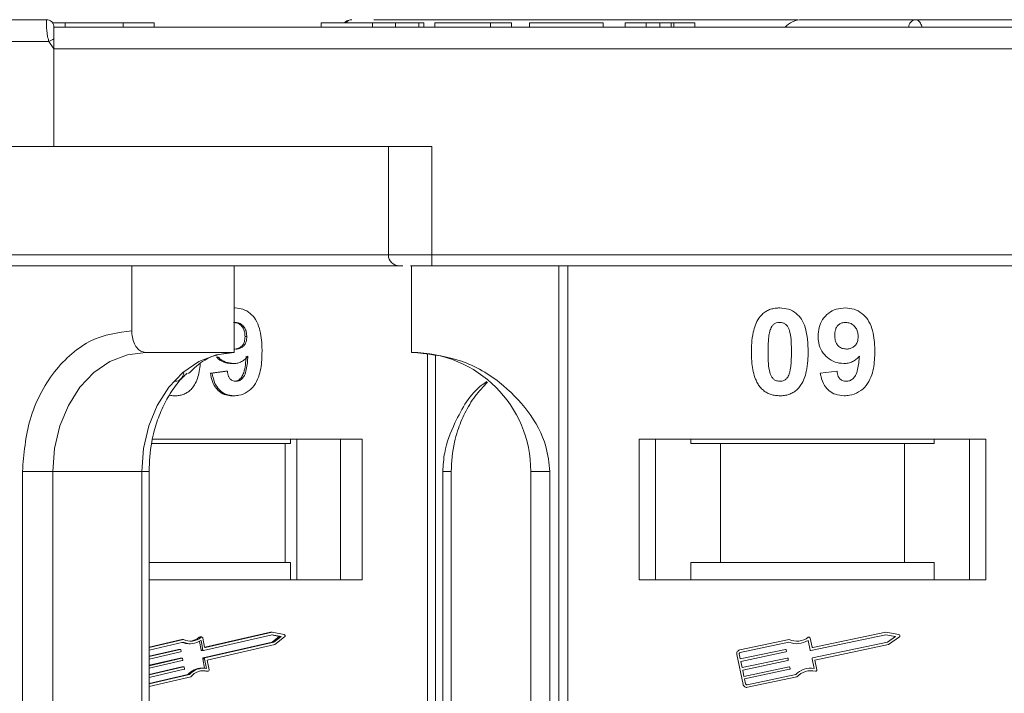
# Model space of a CAD drawing. Header units: millimetres. Extents: x 1678 to 3141, y 466 to 1499.
# Tile 8 of 81: x 2249 to 2295, y 807 to 838. Entities that reach past the tile are written whole.
import ezdxf

# ---------------------------------------------------------------- set-up
doc = ezdxf.new("R2010")
doc.units = ezdxf.units.MM

msp = doc.modelspace()

# ---------------------------------------------------------------- linework, layer by layer
at = {"color": 7, "linetype": 'Continuous', "lineweight": 15}
for p, q in [((2250.345, 838.084), (2250.345, 838.084)), ((2250.633, 837.934), (2251.209, 837.934)), ((2263.016, 837.734), (2250.695, 837.734)), ((2301.385, 837.734), (2250.695, 837.734)), ((2251.209, 837.934), (2251.209, 837.734)), ((2253.885, 837.734), (2253.885, 837.934)), ((2255.317, 837.734), (2255.317, 837.934)), ((2263.016, 837.734), (2263.016, 837.934)), ((2266.798, 837.734), (2263.977, 837.734)), ((2265.395, 837.734), (2265.395, 837.934)), ((2265.459, 838.084), (2285.02, 838.084)), ((2266.448, 837.734), (2266.448, 837.934)), ((2267.536, 837.734), (2267.536, 837.934)), ((2267.759, 837.934), (2267.759, 837.734)), ((2278.016, 837.734), (2267.759, 837.734)), ((2268.272, 837.934), (2268.272, 837.734)), ((2268.272, 837.934), (2270.836, 837.934)), ((2270.836, 837.934), (2270.836, 837.734)), ((2270.836, 837.934), (2271.798, 837.934)), ((2271.798, 837.934), (2271.798, 837.734)), ((2272.631, 837.934), (2272.631, 837.734)), ((2272.631, 837.934), (2276.029, 837.934)), ((2276.029, 837.934), (2276.029, 837.734)), ((2277.054, 837.934), (2277.054, 837.734)), ((2277.054, 837.934), (2278.016, 837.934)), ((2278.016, 837.734), (2278.016, 837.934)), ((2278.653, 837.734), (2278.653, 837.934)), ((2279.168, 837.734), (2279.168, 837.934)), ((2279.298, 837.734), (2279.298, 837.934)), ((2279.298, 837.934), (2280.259, 837.934)), ((2284.435, 837.734), (2279.695, 837.734)), ((2280.259, 837.934), (2280.259, 837.734)), ((2250.461, 837.084), (2219.304, 837.084)), ((2250.695, 836.734), (2250.461, 837.084)), ((2250.695, 836.734), (2300.267, 836.734)), ((2250.695, 832.234), (2250.695, 836.734)), ((2250.695, 832.234), (2229.568, 832.234)), ((2268.124, 832.234), (2250.695, 832.234)), ((2266.124, 832.234), (2266.124, 827.234)), ((2268.124, 827.234), (2268.124, 832.234)), ((2266.124, 827.234), (2229.568, 827.234)), ((2268.124, 827.234), (2266.124, 827.234)), ((2317.695, 827.234), (2268.124, 827.234)), ((2268.124, 827.234), (2268.124, 826.734)), ((2254.283, 823.734), (2254.283, 826.734)), ((2259.013, 826.734), (2259.013, 822.734)), ((2267.195, 826.734), (2267.195, 822.734)), ((2268.124, 826.734), (2317.695, 826.734)), ((2273.988, 826.734), (2273.988, 801.734)), ((2274.407, 801.734), (2274.407, 826.734)), ((2259.051, 824.785), (2259.013, 824.785)), ((2259.013, 824.11), (2259.065, 824.119)), ((2259.59, 823.463), (2259.51, 823.463)), ((2259.1, 822.888), (2259.013, 822.904)), ((2259.013, 822.734), (2254.913, 822.734)), ((2267.927, 822.685), (2267.927, 801.734)), ((2268.293, 801.734), (2268.293, 822.623)), ((2258.617, 821.862), (2257.912, 821.778)), ((2257.992, 821.778), (2258.697, 821.862)), ((2258.697, 821.862), (2258.617, 821.862)), ((2258.981, 822.221), (2258.901, 822.221)), ((2286.054, 821.778), (2286.824, 821.862)), ((2257.992, 821.778), (2257.912, 821.778)), ((2256.277, 820.734), (2256.197, 820.734)), ((2258.998, 820.734), (2258.918, 820.734)), ((2264.914, 818.734), (2255.237, 818.734)), ((2261.606, 818.734), (2261.606, 818.534)), ((2261.905, 818.734), (2261.905, 812.234)), ((2263.913, 812.234), (2263.913, 818.734)), ((2264.914, 812.234), (2264.914, 818.734)), ((2293.695, 818.734), (2277.695, 818.734)), ((2277.695, 818.734), (2277.695, 812.234)), ((2278.445, 812.234), (2278.445, 818.734)), ((2280.082, 818.534), (2280.082, 818.734)), ((2291.309, 818.734), (2291.309, 818.534)), ((2292.945, 818.734), (2292.945, 812.234)), ((2293.695, 812.234), (2293.695, 818.734)), ((2261.358, 818.534), (2255.2, 818.534)), ((2261.358, 813.034), (2261.358, 818.534)), ((2261.358, 818.534), (2261.606, 818.534)), ((2280.082, 818.534), (2281.445, 818.534)), ((2281.445, 818.534), (2281.445, 813.034)), ((2289.945, 818.534), (2281.445, 818.534)), ((2289.945, 813.034), (2289.945, 818.534)), ((2289.945, 818.534), (2291.309, 818.534)), ((2249.239, 817.234), (2249.239, 801.734)), ((2250.645, 817.234), (2249.239, 817.234)), ((2254.745, 817.234), (2250.645, 817.234)), ((2250.645, 801.734), (2250.645, 817.234)), ((2254.745, 817.234), (2254.745, 801.734)), ((2254.745, 817.234), (2255.081, 817.234)), ((2255.081, 801.734), (2255.081, 817.234)), ((2268.632, 817.234), (2268.632, 801.734)), ((2269.021, 817.234), (2268.632, 817.234)), ((2269.021, 801.734), (2269.021, 817.234)), ((2272.695, 817.234), (2273.581, 817.234)), ((2272.695, 817.234), (2272.695, 801.734)), ((2273.581, 801.734), (2273.581, 817.234)), ((2261.358, 813.034), (2255.081, 813.034)), ((2261.606, 813.034), (2261.358, 813.034)), ((2261.606, 812.234), (2261.606, 813.034)), ((2280.082, 813.034), (2280.082, 812.234)), ((2281.445, 813.034), (2280.082, 813.034)), ((2289.945, 813.034), (2281.445, 813.034)), ((2291.309, 813.034), (2289.945, 813.034)), ((2291.309, 812.234), (2291.309, 813.034)), ((2255.081, 812.234), (2264.914, 812.234)), ((2277.695, 812.234), (2293.695, 812.234)), ((2257.402, 809.592), (2257.482, 809.592)), ((2257.514, 809.604), (2257.434, 809.604)), ((2260.768, 809.711), (2257.596, 808.98)), ((2260.687, 809.831), (2257.652, 809.131)), ((2260.767, 809.831), (2257.679, 809.119)), ((2260.687, 809.831), (2260.767, 809.831)), ((2260.73, 809.702), (2261.093, 809.624)), ((2261.093, 809.624), (2260.755, 809.366)), ((2261.318, 809.713), (2260.767, 809.831)), ((2261.173, 809.624), (2260.768, 809.711)), ((2260.835, 809.366), (2261.173, 809.624)), ((2260.879, 809.256), (2261.339, 809.607)), ((2261.093, 809.624), (2261.173, 809.624)), ((2289.084, 809.711), (2285.623, 808.98)), ((2289.083, 809.831), (2285.713, 809.119)), ((2289.684, 809.713), (2289.083, 809.831)), ((2289.526, 809.624), (2289.084, 809.711)), ((2289.157, 809.366), (2289.526, 809.624)), ((2289.204, 809.256), (2289.706, 809.607)), ((2256.592, 809.487), (2255.081, 809.138)), ((2256.672, 809.487), (2255.081, 809.12)), ((2256.661, 809.364), (2255.081, 809)), ((2256.592, 809.487), (2256.672, 809.487)), ((2256.915, 809.295), (2256.995, 809.295)), ((2257.407, 809.402), (2257.484, 809.003)), ((2257.565, 809.003), (2257.479, 809.447)), ((2257.648, 809.142), (2257.567, 809.557)), ((2260.755, 809.366), (2257.583, 808.635)), ((2257.663, 808.635), (2260.835, 809.366)), ((2257.668, 809.119), (2257.679, 809.119)), ((2257.764, 808.538), (2260.879, 809.256)), ((2260.755, 809.366), (2260.835, 809.366)), ((2284.613, 809.487), (2282.335, 809.005)), ((2284.602, 809.364), (2282.359, 808.891)), ((2285.588, 809.003), (2285.494, 809.447)), ((2285.678, 809.142), (2285.591, 809.557)), ((2285.695, 808.635), (2289.157, 809.366)), ((2285.806, 808.538), (2289.204, 809.256)), ((2255.081, 808.7), (2256.517, 809.031)), ((2256.437, 809.031), (2255.081, 808.718)), ((2256.539, 808.916), (2255.081, 808.58)), ((2256.437, 809.031), (2256.517, 809.031)), ((2256.523, 809.032), (2256.443, 809.032)), ((2256.549, 809.008), (2256.56, 808.951)), ((2257.484, 809.003), (2257.565, 809.003)), ((2257.511, 808.979), (2257.591, 808.979)), ((2282.199, 808.797), (2282.49, 807.418)), ((2282.314, 808.821), (2282.362, 808.591)), ((2282.362, 808.591), (2284.445, 809.031)), ((2284.469, 808.916), (2282.387, 808.476)), ((2284.48, 809.008), (2284.492, 808.951)), ((2255.081, 808.28), (2256.595, 808.629)), ((2256.515, 808.629), (2255.081, 808.298)), ((2256.617, 808.514), (2255.081, 808.16)), ((2255.081, 807.86), (2256.673, 808.227)), ((2256.593, 808.227), (2255.081, 807.878)), ((2256.515, 808.629), (2256.595, 808.629)), ((2256.601, 808.63), (2256.521, 808.63)), ((2256.593, 808.227), (2256.673, 808.227)), ((2256.679, 808.227), (2256.598, 808.227)), ((2256.627, 808.606), (2256.638, 808.549)), ((2256.705, 808.204), (2256.716, 808.147)), ((2257.562, 808.6), (2257.647, 808.165)), ((2257.562, 808.6), (2257.642, 808.6)), ((2257.583, 808.635), (2257.663, 808.635)), ((2257.728, 808.156), (2257.642, 808.6)), ((2257.85, 808.094), (2257.764, 808.538)), ((2282.387, 808.476), (2282.447, 808.189)), ((2282.447, 808.189), (2284.53, 808.629)), ((2284.554, 808.514), (2282.472, 808.074)), ((2282.532, 807.787), (2284.615, 808.227)), ((2284.565, 808.606), (2284.577, 808.549)), ((2284.65, 808.204), (2284.662, 808.147)), ((2285.767, 808.156), (2285.673, 808.6)), ((2285.9, 808.094), (2285.806, 808.538)), ((2256.695, 808.112), (2255.081, 807.74)), ((2255.081, 807.44), (2256.95, 807.871)), ((2256.87, 807.871), (2255.081, 807.458)), ((2255.081, 807.319), (2257.005, 807.763)), ((2256.87, 807.871), (2256.95, 807.871)), ((2257.597, 808.167), (2257.517, 808.167)), ((2257.705, 808.025), (2257.718, 808.023)), ((2257.785, 808.025), (2257.705, 808.025)), ((2257.718, 808.023), (2257.798, 808.023)), ((2282.472, 808.074), (2282.532, 807.787)), ((2284.639, 808.112), (2282.557, 807.672)), ((2282.675, 807.397), (2284.917, 807.871)), ((2282.699, 807.282), (2284.977, 807.763)), ((2282.557, 807.672), (2282.605, 807.442))]:
    msp.add_line(p, q, dxfattribs=at)
at = {"color": 7, "linetype": 'Continuous', "lineweight": 15, "flags": 128}
for points in [[(2250.695, 837.734), (2250.695, 837.734)], [(2250.645, 817.234), (2250.727, 818.307), (2250.97, 819.339), (2251.365, 820.29), (2251.895, 821.123), (2252.542, 821.807), (2253.28, 822.315), (2254.081, 822.628), (2254.913, 822.734)], [(2259.013, 822.734), (2258.18, 822.628), (2257.379, 822.315), (2256.642, 821.807), (2255.995, 821.123), (2255.464, 820.29), (2255.07, 819.339), (2254.827, 818.307), (2254.745, 817.234)], [(2256.443, 809.032), (2256.442, 809.032), (2256.437, 809.031)], [(2256.521, 808.63), (2256.52, 808.63), (2256.515, 808.629)], [(2256.598, 808.227), (2256.598, 808.227), (2256.593, 808.227)], [(2257.557, 808.048), (2257.6, 808.045), (2257.705, 808.025)]]:
    msp.add_lwpolyline(points, dxfattribs=at)
at = {"color": 7, "linetype": 'Continuous', "lineweight": 15}
for centre, radius, start, end in [((2250.345, 837.734), 0.35, 0.0006, 90.0019), ((2264.438, 837.771), 0.313, 90.7825, 147.7724), ((2264.439, 837.771), 0.313, 90.7943, 147.7316), ((2285.195, 837.084), 1, 90, 139.4584), ((2290.471, 837.748), 0.336, 92.6082, 182.3899), ((2290.473, 837.747), 0.337, 92.6144, 182.309), ((2286.24, 770.157), 75.89, 117.92809, 118.12821), ((2266.624, 827.234), 0.5, 180, 270), ((2267.195, 817.234), 5.5, 0, 90), ((2256.996, 810.159), 0.747, 244.2247, 310.5563), ((2256.911, 810.171), 0.759, 273.3606, 310.2995), ((2257.435, 809.553), 0.0509, 90.2406, 130.3531), ((2257.515, 809.551), 0.0528, 7.3051, 128.7023), ((2261.302, 809.655), 0.0603, 307.6971, 74.2172), ((2284.967, 810.285), 0.873, 246.112, 307.4447), ((2285.533, 809.545), 0.0587, 11.9297, 127.4447), ((2289.673, 809.656), 0.0587, 304.9512, 78.9082), ((2256.916, 810.134), 0.839, 248.593, 269.9609), ((2256.996, 810.138), 0.843, 246.5862, 304.9061), ((2257.674, 809.146), 0.0271, 188.3242, 280.8818), ((2284.967, 810.285), 0.99, 248.3704, 302.1664), ((2285.707, 809.148), 0.0294, 191.9297, 281.9297), ((2256.522, 809.005), 0.0271, 8.3242, 100.8818), ((2256.532, 808.945), 0.0294, 285.6085, 12.743), ((2257.512, 809.007), 0.0274, 188.6344, 268.3606), ((2257.591, 809.006), 0.0271, 188.3242, 280.8818), ((2282.371, 808.833), 0.176, 101.9297, 191.9297), ((2282.371, 808.833), 0.0587, 101.9297, 191.9297), ((2284.451, 809.002), 0.0294, 11.9297, 101.9297), ((2284.463, 808.945), 0.0294, 281.9297, 11.9297), ((2285.616, 809.009), 0.0294, 191.9297, 281.9297), ((2256.6, 808.602), 0.0271, 8.3242, 100.8818), ((2256.609, 808.542), 0.0294, 285.6085, 12.743), ((2256.678, 808.2), 0.0271, 8.3242, 100.8818), ((2257.591, 808.607), 0.0294, 105.6085, 192.743), ((2257.671, 808.607), 0.0294, 105.6085, 192.743), ((2284.536, 808.6), 0.0294, 11.9297, 101.9297), ((2284.548, 808.543), 0.0294, 281.9297, 11.9297), ((2284.621, 808.198), 0.0294, 11.9297, 101.9297), ((2285.701, 808.606), 0.0294, 101.9297, 191.9297), ((2256.687, 808.14), 0.0294, 285.6085, 12.743), ((2257.526, 807.292), 0.875, 90.5836, 138.5832), ((2257.6, 807.302), 0.863, 81.4704, 138.8422), ((2257.598, 807.288), 0.76, 75.7824, 141.2926), ((2257.796, 808.08), 0.0562, 258.9022, 14.4444), ((2284.633, 808.141), 0.0294, 281.9297, 11.9297), ((2285.623, 807.176), 0.99, 81.693, 135.489), ((2285.623, 807.176), 0.873, 76.4147, 137.7474), ((2285.842, 808.082), 0.0587, 256.4147, 11.9297), ((2282.663, 807.454), 0.176, 191.9297, 281.9297), ((2282.663, 807.454), 0.0587, 191.9297, 281.9297)]:
    msp.add_arc(centre, radius, start, end, dxfattribs=at)
for points, knots in [([(2250.345, 838.084), (2249.032, 838.084), (2246.367, 838.084), (2242.378, 838.084), (2238.734, 838.084), (2235.499, 838.084), (2232.673, 838.084), (2230.012, 838.084), (2226.733, 838.084), (2223.945, 838.084), (2221.743, 838.084), (2220.272, 838.084), (2219.106, 838.084), (2218.335, 838.084), (2218.241, 838.084), (2218.195, 838.084)], [0, 0, 0, 0, 0.077724, 0.157824, 0.240135, 0.304454, 0.368763, 0.43443, 0.500087, 0.631237, 0.695556, 0.759865, 0.842185, 0.922283, 1, 1, 1, 1]), ([(2250.461, 837.084), (2250.444, 837.14), (2250.407, 837.263), (2250.378, 837.45), (2250.359, 837.631), (2250.348, 837.814), (2250.345, 837.96), (2250.345, 838.063), (2250.345, 838.077), (2250.345, 838.084)], [0, 0, 0, 0, 0.1117977, 0.2443303, 0.368648, 0.5004012, 0.6872226, 0.8279677, 1, 1, 1, 1]), ([(2250.695, 837.734), (2250.695, 837.723), (2250.695, 837.701), (2250.695, 837.528), (2250.695, 837.343), (2250.695, 837.227), (2250.695, 837.208)], [0, 0, 0, 0, 0.313357, 0.626713, 0.94007, 1, 1, 1, 1]), ([(2253.885, 837.934), (2253.761, 837.934), (2253.386, 837.934), (2252.701, 837.934), (2251.949, 837.934), (2251.432, 837.934), (2251.256, 837.934), (2251.209, 837.934)], [0, 0, 0, 0, 0.135135, 0.408987, 0.679375, 0.915632, 1, 1, 1, 1]), ([(2255.313, 837.934), (2255.298, 837.934), (2255.269, 837.934), (2254.92, 837.934), (2254.428, 837.934), (2254.049, 837.934), (2253.885, 837.934)], [0, 0, 0, 0, 0.261116, 0.531706, 0.797137, 1, 1, 1, 1]), ([(2265.395, 837.934), (2265.261, 837.934), (2264.857, 837.934), (2264.203, 837.934), (2263.585, 837.934), (2263.157, 837.934), (2263.026, 837.934), (2263.018, 837.934), (2263.016, 837.934)], [0, 0, 0, 0, 0.101398, 0.306996, 0.506144, 0.685262, 0.924557, 1, 1, 1, 1]), ([(2264.374, 838.078), (2264.336, 838.07), (2264.26, 838.055), (2264.164, 838.007), (2264.12, 837.953), (2264.104, 837.934)], [0, 0, 0, 0, 0.394721, 0.780898, 1, 1, 1, 1]), ([(2266.448, 837.934), (2266.386, 837.934), (2266.262, 837.934), (2266.078, 837.934), (2265.902, 837.934), (2265.735, 837.934), (2265.565, 837.934), (2265.452, 837.934), (2265.395, 837.934)], [0, 0, 0, 0, 0.185429, 0.37219, 0.527708, 0.683877, 0.841678, 1, 1, 1, 1]), ([(2267.536, 837.934), (2267.476, 837.934), (2267.356, 837.934), (2267.039, 837.934), (2266.719, 837.934), (2266.477, 837.934), (2266.448, 837.934)], [0, 0, 0, 0, 0.250896, 0.502166, 0.940512, 1, 1, 1, 1]), ([(2267.759, 837.934), (2267.759, 837.934), (2267.758, 837.934), (2267.743, 837.934), (2267.719, 837.934), (2267.677, 837.934), (2267.621, 837.934), (2267.564, 837.934), (2267.536, 837.934)], [0, 0, 0, 0, 0.15395, 0.308181, 0.478699, 0.649961, 0.824203, 1, 1, 1, 1]), ([(2278.653, 837.934), (2278.566, 837.934), (2278.426, 837.934), (2278.251, 837.934), (2278.132, 837.934), (2278.022, 837.934), (2278.018, 837.934), (2278.016, 837.934)], [0, 0, 0, 0, 0.189329, 0.302222, 0.415612, 0.548732, 1, 1, 1, 1]), ([(2279.168, 837.934), (2279.127, 837.934), (2279.051, 837.934), (2278.881, 837.934), (2278.746, 837.934), (2278.67, 837.934), (2278.653, 837.934)], [0, 0, 0, 0, 0.330398, 0.624767, 0.917361, 1, 1, 1, 1]), ([(2279.298, 837.934), (2279.296, 837.934), (2279.293, 837.934), (2279.284, 837.934), (2279.27, 837.934), (2279.249, 837.934), (2279.219, 837.934), (2279.185, 837.934), (2279.168, 837.934)], [0, 0, 0, 0, 0.155996, 0.312125, 0.480895, 0.650212, 0.823248, 1, 1, 1, 1]), ([(2317.345, 838.084), (2316.032, 838.084), (2313.367, 838.084), (2309.378, 838.084), (2305.734, 838.084), (2302.499, 838.084), (2299.673, 838.084), (2297.012, 838.084), (2293.733, 838.084), (2290.945, 838.084), (2288.743, 838.084), (2287.272, 838.084), (2286.106, 838.084), (2285.335, 838.084), (2285.241, 838.084), (2285.195, 838.084)], [0, 0, 0, 0, 0.077724, 0.157824, 0.240135, 0.304454, 0.368763, 0.43443, 0.500087, 0.631237, 0.695556, 0.759865, 0.842185, 0.922283, 1, 1, 1, 1]), ([(2290.457, 838.084), (2290.494, 838.077), (2290.56, 838.064), (2290.656, 837.959), (2290.723, 837.847), (2290.746, 837.752), (2290.751, 837.734)], [0, 0, 0, 0, 0.3169129, 0.5762024, 0.9204282, 1, 1, 1, 1]), ([(2229.883, 826.734), (2230.954, 826.734), (2233.129, 826.734), (2236.798, 826.734), (2240.453, 826.734), (2243.985, 826.734), (2247.307, 826.734), (2250.688, 826.734), (2254.093, 826.734), (2257.463, 826.734), (2260.734, 826.734), (2263.872, 826.734), (2265.825, 826.734), (2266.792, 826.734)], [0, 0, 0, 0, 0.102291, 0.207754, 0.316188, 0.400947, 0.485719, 0.572281, 0.658858, 0.74542, 0.831996, 0.916755, 1, 1, 1, 1]), ([(2267.142, 826.734), (2267.163, 826.734), (2267.295, 826.734), (2267.64, 826.734), (2267.966, 826.734), (2268.124, 826.734)], [0, 0, 0, 0, 0.086648, 0.555949, 1, 1, 1, 1]), ([(2259.051, 824.785), (2259.175, 824.775), (2259.424, 824.753), (2259.754, 824.551), (2260.021, 824.246), (2260.241, 823.711), (2260.291, 823.202), (2260.294, 822.847), (2260.295, 822.788)], [0, 0, 0, 0, 0.148288, 0.297745, 0.443713, 0.607791, 0.934708, 1, 1, 1, 1]), ([(2283.271, 824.379), (2283.315, 824.429), (2283.405, 824.531), (2283.574, 824.647), (2283.763, 824.73), (2283.932, 824.768), (2284.073, 824.783), (2284.146, 824.784), (2284.183, 824.785)], [0, 0, 0, 0, 0.193776, 0.3936, 0.587864, 0.788908, 0.894169, 1, 1, 1, 1]), ([(2284.183, 824.785), (2284.318, 824.775), (2284.59, 824.755), (2284.942, 824.556), (2285.213, 824.263), (2285.465, 823.662), (2285.48, 823.139), (2285.49, 822.753)], [0, 0, 0, 0, 0.147566, 0.296688, 0.431278, 0.580404, 1, 1, 1, 1]), ([(2285.952, 823.481), (2285.959, 823.615), (2285.975, 823.885), (2286.142, 824.265), (2286.422, 824.561), (2286.793, 824.755), (2287.067, 824.775), (2287.21, 824.785)], [0, 0, 0, 0, 0.197927, 0.397728, 0.597413, 0.790584, 1, 1, 1, 1]), ([(2287.21, 824.785), (2287.345, 824.775), (2287.617, 824.753), (2287.977, 824.551), (2288.269, 824.246), (2288.508, 823.711), (2288.563, 823.202), (2288.567, 822.847), (2288.567, 822.788)], [0, 0, 0, 0, 0.148288, 0.297745, 0.443713, 0.607791, 0.934708, 1, 1, 1, 1]), ([(2258.985, 824.119), (2259.047, 824.111), (2259.172, 824.097), (2259.332, 823.98), (2259.45, 823.822), (2259.502, 823.639), (2259.507, 823.519), (2259.51, 823.463)], [0, 0, 0, 0, 0.207955, 0.420406, 0.62732, 0.827707, 1, 1, 1, 1]), ([(2259.065, 824.119), (2259.127, 824.111), (2259.253, 824.097), (2259.412, 823.98), (2259.53, 823.822), (2259.582, 823.639), (2259.588, 823.519), (2259.59, 823.463)], [0, 0, 0, 0, 0.207955, 0.420406, 0.62732, 0.827707, 1, 1, 1, 1]), ([(2282.875, 822.761), (2282.877, 822.895), (2282.882, 823.198), (2282.954, 823.727), (2283.095, 824.149), (2283.253, 824.356), (2283.271, 824.379)], [0, 0, 0, 0, 0.2367308, 0.5375555, 0.9496679, 1, 1, 1, 1]), ([(2283.73, 823.726), (2283.753, 823.795), (2283.791, 823.907), (2283.9, 824.033), (2284.023, 824.099), (2284.122, 824.116), (2284.176, 824.118), (2284.183, 824.119)], [0, 0, 0, 0, 0.334804, 0.542561, 0.750382, 0.970721, 1, 1, 1, 1]), ([(2284.183, 824.119), (2284.239, 824.113), (2284.342, 824.103), (2284.473, 824.027), (2284.586, 823.879), (2284.682, 823.604), (2284.716, 823.212), (2284.719, 822.912), (2284.721, 822.761)], [0, 0, 0, 0, 0.104614, 0.188814, 0.273512, 0.444127, 0.719481, 1, 1, 1, 1]), ([(2286.721, 823.52), (2286.725, 823.607), (2286.732, 823.745), (2286.806, 823.924), (2286.915, 824.031), (2287.058, 824.105), (2287.165, 824.114), (2287.225, 824.119)], [0, 0, 0, 0, 0.29132, 0.465539, 0.641632, 0.798664, 1, 1, 1, 1]), ([(2287.225, 824.119), (2287.293, 824.111), (2287.43, 824.097), (2287.604, 823.98), (2287.732, 823.822), (2287.79, 823.639), (2287.795, 823.519), (2287.798, 823.463)], [0, 0, 0, 0, 0.207955, 0.420406, 0.62732, 0.827707, 1, 1, 1, 1]), ([(2254.283, 823.734), (2253.648, 823.647), (2252.672, 823.514), (2251.498, 822.703), (2250.69, 821.864), (2250.039, 820.823), (2249.41, 819.309), (2249.306, 818.052), (2249.239, 817.234)], [0, 0, 0, 0, 0.239457, 0.368361, 0.5, 0.631639, 0.760543, 1, 1, 1, 1]), ([(2254.913, 822.734), (2254.843, 822.745), (2254.701, 822.767), (2254.512, 822.939), (2254.369, 823.193), (2254.294, 823.474), (2254.286, 823.66), (2254.283, 823.734)], [0, 0, 0, 0, 0.2146939, 0.4293877, 0.6440816, 0.8587754, 1, 1, 1, 1]), ([(2283.644, 822.761), (2283.645, 822.828), (2283.646, 822.961), (2283.651, 823.142), (2283.661, 823.303), (2283.676, 823.445), (2283.694, 823.587), (2283.718, 823.679), (2283.73, 823.726)], [0, 0, 0, 0, 0.205942, 0.411959, 0.558149, 0.704502, 0.851801, 1, 1, 1, 1]), ([(2259.51, 823.463), (2259.506, 823.384), (2259.499, 823.251), (2259.419, 823.082), (2259.309, 822.972), (2259.172, 822.899), (2259.071, 822.891), (2259.02, 822.888)], [0, 0, 0, 0, 0.267394, 0.447214, 0.627122, 0.813065, 1, 1, 1, 1]), ([(2259.59, 823.463), (2259.586, 823.384), (2259.579, 823.251), (2259.5, 823.082), (2259.389, 822.972), (2259.252, 822.899), (2259.151, 822.891), (2259.1, 822.888)], [0, 0, 0, 0, 0.2673945, 0.4472142, 0.6271221, 0.8130653, 1, 1, 1, 1]), ([(2287.134, 822.221), (2286.998, 822.233), (2286.726, 822.258), (2286.375, 822.475), (2286.108, 822.78), (2285.969, 823.135), (2285.957, 823.376), (2285.952, 823.481)], [0, 0, 0, 0, 0.210189, 0.421773, 0.623603, 0.837034, 1, 1, 1, 1]), ([(2287.263, 822.888), (2287.196, 822.894), (2287.07, 822.905), (2286.907, 822.998), (2286.795, 823.13), (2286.73, 823.31), (2286.724, 823.442), (2286.721, 823.52)], [0, 0, 0, 0, 0.213937, 0.398075, 0.583091, 0.751666, 1, 1, 1, 1]), ([(2287.798, 823.463), (2287.793, 823.384), (2287.786, 823.251), (2287.699, 823.082), (2287.579, 822.972), (2287.429, 822.899), (2287.319, 822.891), (2287.263, 822.888)], [0, 0, 0, 0, 0.267394, 0.447214, 0.627122, 0.813065, 1, 1, 1, 1]), ([(2260.295, 822.788), (2260.292, 822.654), (2260.284, 822.253), (2260.201, 821.697), (2259.946, 821.189), (2259.628, 820.886), (2259.289, 820.748), (2259.075, 820.738), (2258.998, 820.734)], [0, 0, 0, 0, 0.142337, 0.429127, 0.589943, 0.751205, 0.909895, 1, 1, 1, 1]), ([(2283.267, 821.145), (2283.228, 821.199), (2283.149, 821.309), (2283.041, 821.546), (2282.95, 821.853), (2282.901, 822.19), (2282.878, 822.494), (2282.876, 822.672), (2282.875, 822.761)], [0, 0, 0, 0, 0.118441, 0.239346, 0.459593, 0.684925, 0.84224, 1, 1, 1, 1]), ([(2284.183, 821.401), (2284.114, 821.409), (2284.004, 821.422), (2283.876, 821.51), (2283.771, 821.663), (2283.679, 821.937), (2283.65, 822.327), (2283.646, 822.616), (2283.644, 822.761)], [0, 0, 0, 0, 0.12537, 0.20229, 0.279179, 0.464758, 0.730582, 1, 1, 1, 1]), ([(2284.721, 822.761), (2284.721, 822.694), (2284.72, 822.561), (2284.714, 822.38), (2284.704, 822.219), (2284.69, 822.076), (2284.671, 821.933), (2284.647, 821.84), (2284.635, 821.793)], [0, 0, 0, 0, 0.20527, 0.410616, 0.55715, 0.703844, 0.851471, 1, 1, 1, 1]), ([(2285.49, 822.753), (2285.488, 822.62), (2285.483, 822.316), (2285.412, 821.798), (2285.274, 821.378), (2285.117, 821.17), (2285.094, 821.14)], [0, 0, 0, 0, 0.237281, 0.538591, 0.932677, 1, 1, 1, 1]), ([(2288.567, 822.788), (2288.564, 822.654), (2288.556, 822.253), (2288.465, 821.697), (2288.187, 821.189), (2287.84, 820.886), (2287.47, 820.748), (2287.237, 820.738), (2287.152, 820.734)], [0, 0, 0, 0, 0.142337, 0.429127, 0.589943, 0.751205, 0.909895, 1, 1, 1, 1]), ([(2256.902, 821.757), (2257.146, 821.991), (2257.788, 822.61), (2258.544, 822.686), (2259.013, 822.734)], [0, 0, 0, 0, 0.378873, 1, 1, 1, 1]), ([(2258.2, 822.524), (2258.224, 822.495), (2258.337, 822.364), (2258.587, 822.247), (2258.808, 822.229), (2258.901, 822.221)], [0, 0, 0, 0, 0.140674, 0.637481, 1, 1, 1, 1]), ([(2258.981, 822.221), (2258.858, 822.235), (2258.612, 822.263), (2258.361, 822.404), (2258.27, 822.524), (2258.258, 822.539)], [0, 0, 0, 0, 0.4635032, 0.9300849, 1, 1, 1, 1]), ([(2259.643, 822.556), (2259.601, 822.507), (2259.515, 822.408), (2259.38, 822.32), (2259.264, 822.268), (2259.174, 822.24), (2259.079, 822.225), (2259.014, 822.222), (2258.981, 822.221)], [0, 0, 0, 0, 0.243491, 0.496266, 0.61821, 0.741704, 0.870158, 1, 1, 1, 1]), ([(2259.563, 822.556), (2259.554, 822.423), (2259.535, 822.165), (2259.479, 821.839), (2259.368, 821.595), (2259.237, 821.464), (2259.108, 821.406), (2259.036, 821.402), (2259.008, 821.401)], [0, 0, 0, 0, 0.278675, 0.54052, 0.688895, 0.838066, 0.936249, 1, 1, 1, 1]), ([(2259.088, 821.401), (2259.138, 821.406), (2259.237, 821.417), (2259.376, 821.516), (2259.505, 821.686), (2259.606, 822.048), (2259.628, 822.349), (2259.643, 822.556)], [0, 0, 0, 0, 0.1120155, 0.2243547, 0.3677679, 0.565827, 1, 1, 1, 1]), ([(2273.581, 817.234), (2273.537, 817.625), (2273.426, 818.623), (2272.602, 820.077), (2271.233, 821.49), (2269.367, 822.527), (2267.917, 822.665), (2267.195, 822.734)], [0, 0, 0, 0, 0.125713, 0.321276, 0.524466, 0.763484, 1, 1, 1, 1]), ([(2287.856, 822.556), (2287.81, 822.507), (2287.716, 822.408), (2287.569, 822.32), (2287.443, 822.268), (2287.344, 822.24), (2287.24, 822.225), (2287.169, 822.222), (2287.134, 822.221)], [0, 0, 0, 0, 0.243491, 0.496266, 0.61821, 0.741704, 0.870158, 1, 1, 1, 1]), ([(2287.251, 821.401), (2287.305, 821.406), (2287.413, 821.417), (2287.565, 821.516), (2287.706, 821.686), (2287.815, 822.048), (2287.84, 822.349), (2287.856, 822.556)], [0, 0, 0, 0, 0.112015, 0.224355, 0.367768, 0.565827, 1, 1, 1, 1]), ([(2257.444, 822.211), (2257.432, 822.09), (2257.396, 821.75), (2257.276, 821.378), (2257.133, 821.17), (2257.112, 821.14)], [0, 0, 0, 0, 0.319, 0.900638, 1, 1, 1, 1]), ([(2258.697, 821.862), (2258.709, 821.782), (2258.728, 821.659), (2258.811, 821.515), (2258.906, 821.438), (2259.004, 821.405), (2259.065, 821.402), (2259.088, 821.401)], [0, 0, 0, 0, 0.344714, 0.529059, 0.714209, 0.892196, 1, 1, 1, 1]), ([(2286.824, 821.862), (2286.837, 821.782), (2286.858, 821.659), (2286.948, 821.515), (2287.052, 821.438), (2287.159, 821.405), (2287.226, 821.402), (2287.251, 821.401)], [0, 0, 0, 0, 0.344714, 0.529059, 0.714209, 0.892196, 1, 1, 1, 1]), ([(2255.081, 817.234), (2255.104, 817.693), (2255.136, 818.332), (2255.341, 819.222), (2255.575, 819.931), (2255.948, 820.689), (2256.374, 821.329), (2256.7, 821.644), (2256.844, 821.782)], [0, 0, 0, 0, 0.252444, 0.35155, 0.514898, 0.682243, 0.860262, 1, 1, 1, 1]), ([(2256.692, 821.793), (2256.67, 821.724), (2256.635, 821.613), (2256.537, 821.487), (2256.425, 821.421), (2256.335, 821.403), (2256.285, 821.401), (2256.277, 821.401)], [0, 0, 0, 0, 0.3336776, 0.5404125, 0.7472639, 0.9612091, 1, 1, 1, 1]), ([(2257.912, 821.778), (2257.937, 821.646), (2257.988, 821.381), (2258.183, 821.038), (2258.461, 820.818), (2258.719, 820.741), (2258.868, 820.736), (2258.918, 820.734)], [0, 0, 0, 0, 0.241108, 0.485042, 0.708171, 0.901152, 1, 1, 1, 1]), ([(2258.998, 820.734), (2258.873, 820.745), (2258.648, 820.765), (2258.361, 820.947), (2258.139, 821.227), (2258.034, 821.525), (2258.001, 821.724), (2257.992, 821.778)], [0, 0, 0, 0, 0.242788, 0.438865, 0.634801, 0.900936, 1, 1, 1, 1]), ([(2270.674, 821.384), (2270.591, 821.33), (2269.956, 820.916), (2269.269, 819.737), (2268.706, 818.323), (2268.652, 817.529), (2268.632, 817.234)], [0, 0, 0, 0, 0.068955, 0.52721, 0.824482, 1, 1, 1, 1]), ([(2284.635, 821.793), (2284.612, 821.724), (2284.574, 821.613), (2284.466, 821.487), (2284.345, 821.421), (2284.246, 821.403), (2284.191, 821.401), (2284.183, 821.401)], [0, 0, 0, 0, 0.333678, 0.540413, 0.747264, 0.961209, 1, 1, 1, 1]), ([(2287.152, 820.734), (2287.016, 820.745), (2286.771, 820.765), (2286.457, 820.947), (2286.214, 821.227), (2286.1, 821.525), (2286.064, 821.724), (2286.054, 821.778)], [0, 0, 0, 0, 0.242788, 0.438865, 0.634801, 0.900936, 1, 1, 1, 1]), ([(2257.112, 821.14), (2257.072, 821.09), (2256.989, 820.988), (2256.834, 820.872), (2256.662, 820.789), (2256.506, 820.751), (2256.377, 820.736), (2256.31, 820.735), (2256.277, 820.734)], [0, 0, 0, 0, 0.1937693, 0.3935642, 0.587886, 0.7891312, 0.8942826, 1, 1, 1, 1]), ([(2269.021, 817.234), (2269.049, 817.692), (2269.088, 818.333), (2269.343, 819.232), (2269.642, 819.957), (2270.102, 820.729), (2270.504, 821.154), (2270.703, 821.364)], [0, 0, 0, 0, 0.291882, 0.408049, 0.601031, 0.801986, 1, 1, 1, 1]), ([(2284.183, 820.734), (2284.116, 820.736), (2283.981, 820.741), (2283.783, 820.784), (2283.593, 820.862), (2283.448, 820.961), (2283.341, 821.059), (2283.292, 821.116), (2283.267, 821.145)], [0, 0, 0, 0, 0.192635, 0.388697, 0.582015, 0.783044, 0.890959, 1, 1, 1, 1]), ([(2285.094, 821.14), (2285.05, 821.09), (2284.96, 820.988), (2284.791, 820.872), (2284.602, 820.789), (2284.433, 820.751), (2284.292, 820.736), (2284.219, 820.735), (2284.183, 820.734)], [0, 0, 0, 0, 0.193769, 0.393564, 0.587886, 0.789131, 0.894283, 1, 1, 1, 1]), ([(2256.277, 820.734), (2256.215, 820.735), (2256.13, 820.736), (2256.047, 820.757), (2256.023, 820.764)], [0, 0, 0, 0, 0.717254, 1, 1, 1, 1])]:
    msp.add_open_spline(points, degree=3, knots=knots, dxfattribs=at)
msp.add_open_spline([(2250.695, 837.208), (2250.695, 837.133), (2250.695, 836.982), (2250.695, 836.817), (2250.695, 836.734)], degree=3, dxfattribs=at)

doc.saveas('drawing.dxf')
